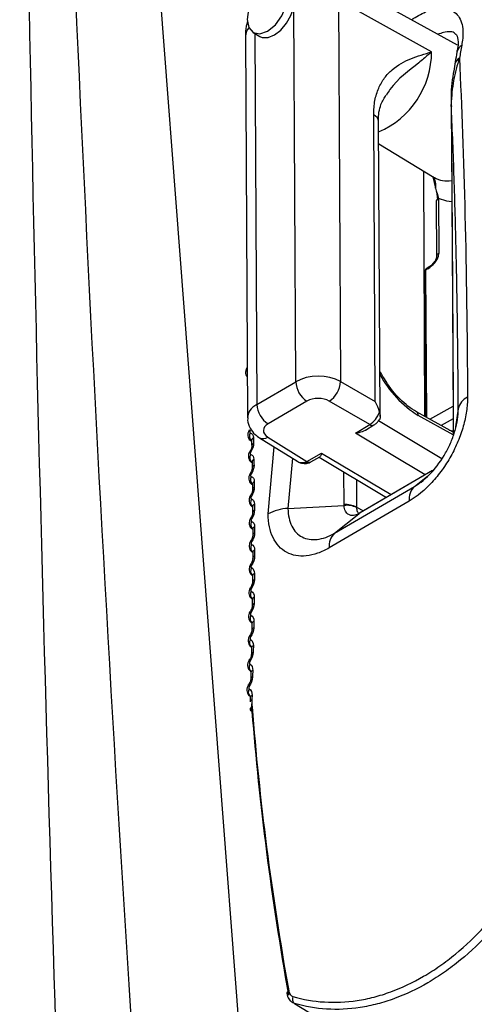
# Model space of a CAD drawing. Header units: millimetres. Extents: x -117 to 444, y -157 to 472.
# Tile 9 of 160: x 300.38 to 307.49, y -73.4 to -58.01. Entities that reach past the tile are written whole.
import ezdxf

# ---------------------------------------------------------------- set-up
doc = ezdxf.new("R2010")
doc.units = ezdxf.units.MM

msp = doc.modelspace()

# ---------------------------------------------------------------- linework, layer by layer
at = {"color": 7, "linetype": 'Continuous', "lineweight": 25}
for p, q in [((301.864, -48.344), (303.974, -75.995)), ((307.226, -58.409), (305.165, -57.277)), ((305.363, -57.702), (305.395, -63.669)), ((306.821, -58.514), (305.363, -57.702)), ((304.694, -63.671), (304.663, -57.815)), ((303.908, -58.27), (303.94, -64.234)), ((304.027, -58.214), (304.133, -58.275)), ((304.055, -58.23), (304.086, -64.027)), ((307.127, -59.353), (307.127, -59.34)), ((305.938, -63.982), (305.914, -59.501)), ((306.015, -64.217), (305.991, -59.605)), ((305.993, -59.953), (306.863, -60.481)), ((306.717, -64.216), (306.697, -60.38)), ((306.832, -60.461), (306.835, -60.469)), ((306.84, -60.468), (306.879, -60.645)), ((306.917, -60.816), (306.902, -60.701)), ((306.89, -60.858), (306.895, -61.717)), ((306.927, -60.807), (306.932, -61.665)), ((306.712, -61.95), (306.724, -64.219)), ((306.76, -61.908), (306.726, -61.93)), ((306.726, -61.93), (306.739, -64.228)), ((306.769, -61.886), (306.735, -61.908)), ((303.935, -63.446), (303.932, -63.452)), ((304.086, -64.027), (304.694, -63.671)), ((305.395, -63.669), (305.938, -63.982)), ((304.869, -63.975), (304.261, -64.33)), ((305.853, -64.341), (305.219, -63.975)), ((307.159, -64.462), (306.584, -64.142)), ((306.791, -64.257), (307.156, -64.051)), ((307.238, -64.095), (307.195, -64.378)), ((305.99, -64.279), (306.98, -64.87)), ((307.158, -64.503), (306.612, -64.199)), ((307.157, -64.253), (306.972, -64.358)), ((305.631, -64.476), (305.853, -64.341)), ((306.72, -65.126), (305.631, -64.476)), ((305.788, -64.426), (305.919, -64.347)), ((307.094, -64.426), (307.159, -64.438)), ((303.999, -64.6), (304.004, -64.603)), ((304.128, -64.548), (304.714, -64.91)), ((304.258, -64.537), (304.87, -64.916)), ((304.263, -65.738), (304.357, -64.69)), ((304.87, -64.916), (305.1, -64.786)), ((305.1, -64.786), (306.19, -65.436)), ((304.007, -64.937), (304.011, -64.939)), ((304.932, -64.924), (305.069, -64.846)), ((305.061, -64.851), (306.115, -65.48)), ((305.45, -65.592), (305.447, -65.081)), ((306.833, -65.061), (305.691, -65.728)), ((306.836, -65.059), (305.701, -65.722)), ((305.643, -65.198), (305.645, -65.632)), ((306.552, -65.308), (306.754, -65.146)), ((305.299, -66.04), (306.552, -65.308)), ((306.471, -65.536), (305.218, -66.268)), ((304.573, -65.653), (305.45, -65.605)), ((305.645, -65.632), (305.754, -65.691)), ((305.299, -66.04), (305.681, -65.735)), ((305.681, -65.735), (305.692, -65.727)), ((305.691, -65.728), (305.701, -65.722)), ((304.675, -73.39), (304.649, -73.377))]:
    msp.add_line(p, q, dxfattribs=at)
at = {"color": 7, "linetype": 'Continuous', "lineweight": 25, "flags": 128}
for points in [[(304.254, -58.191), (304.376, -58.092), (304.479, -57.952), (304.547, -57.793), (304.57, -57.638), (304.545, -57.512), (304.476, -57.434), (304.372, -57.415), (304.25, -57.458), (304.129, -57.557), (304.026, -57.697), (303.958, -57.856), (303.934, -58.01), (303.959, -58.136), (304.029, -58.215), (304.132, -58.234), (304.254, -58.191)], [(304.133, -58.275), (304.171, -58.291), (304.261, -58.292), (304.36, -58.252), (304.46, -58.175), (304.549, -58.07), (304.619, -57.946), (304.663, -57.815)], [(307.133, -60.859), (307.06, -60.852), (306.927, -60.807)], [(303.935, -63.453), (303.934, -63.452), (303.932, -63.452)], [(304.644, -64.867), (304.573, -65.653), (304.573, -65.653), (304.573, -65.653)], [(304, -65.464), (303.993, -65.458), (303.988, -65.453), (303.987, -65.451), (303.987, -65.451)], [(304.002, -65.818), (303.995, -65.811), (303.991, -65.806), (303.99, -65.803), (303.99, -65.803)], [(304.003, -66.176), (303.996, -66.169), (303.992, -66.164), (303.991, -66.161), (303.991, -66.16)], [(304.002, -66.54), (303.995, -66.532), (303.991, -66.527), (303.99, -66.523), (303.99, -66.523)], [(303.999, -66.909), (303.992, -66.901), (303.988, -66.895), (303.987, -66.891), (303.987, -66.89)], [(303.994, -67.282), (303.987, -67.274), (303.983, -67.267), (303.982, -67.263), (303.983, -67.262)], [(303.987, -67.66), (303.98, -67.652), (303.976, -67.645), (303.976, -67.64), (303.976, -67.639)], [(304.029, -67.899), (304.017, -67.906), (304.007, -67.914), (304.002, -67.923), (304, -67.933), (304, -67.933)], [(303.978, -68.043), (303.971, -68.034), (303.968, -68.027), (303.967, -68.021), (303.968, -68.02)], [(303.968, -68.431), (303.961, -68.421), (303.957, -68.413), (303.957, -68.408), (303.958, -68.406)], [(304.011, -68.751), (303.999, -68.759), (303.99, -68.769), (303.984, -68.779), (303.982, -68.789), (303.983, -68.799), (303.989, -68.809), (303.998, -68.817), (304.01, -68.825)], [(304.584, -73.194), (304.572, -73.202), (304.562, -73.211), (304.557, -73.22), (304.554, -73.229), (304.555, -73.233)], [(304.555, -73.233), (304.556, -73.237), (304.557, -73.239)], [(304.675, -73.39), (304.887, -73.519), (306.275, -74.364), (307.838, -75.315)]]:
    msp.add_lwpolyline(points, dxfattribs=at)
at = {"color": 7, "linetype": 'Continuous', "lineweight": 25}
for centre, radius, start, end in [((304.111, -58.276), 0.203, 137.7658, 178.3818), ((307.356, -58.539), 0.14, 117.5295, 167.7112), ((305.447, -58.506), 1.374, 293.3357, 359.6611), ((307.319, -58.738), 0.14, 117.4299, 168.3781), ((305.866, -59.617), 0.125, 5.4693, 67.2273), ((306.694, -60.591), 0.193, 343.882, 39.8695), ((307.055, -60.146), 0.386, 240.2083, 281.2958), ((306.953, -60.864), 0.0633, 114.6809, 174.7051), ((306.762, -61.95), 0.05, 122.8189, 180.3058), ((306.736, -61.952), 0.0242, 113.1702, 176.2157), ((306.749, -61.926), 0.023, 128.9044, 189.2756), ((305.081, -63.651), 0.387, 183.0138, 236.8194), ((304.999, -63.646), 0.396, 303.7248, 356.6817), ((307.501, -62.765), 1.687, 208.0879, 238.2196), ((307.5, -64.157), 0.27, 115.9372, 166.6688), ((304.473, -64.006), 0.387, 183.0138, 236.8194), ((306.551, -64.193), 0.0612, 354.1792, 56.9746), ((304.017, -64.374), 0.0718, 227.0692, 240.2259), ((304.078, -64.52), 0.108, 152.3142, 225.7386), ((305.891, -64.292), 0.0622, 232.6563, 296.7551), ((304.058, -64.594), 0.0545, 117.5146, 178.3446), ((304.184, -64.435), 0.126, 243.8194, 305.8653), ((304.007, -64.739), 0.0388, 217.4189, 242.718), ((304.059, -64.683), 0.0539, 117.1473, 179.2007), ((304.084, -64.858), 0.107, 151.9254, 225.667), ((304.063, -64.933), 0.0528, 116.395, 177.8095), ((304.908, -64.868), 0.0608, 231.4963, 293.8489), ((304.064, -65.024), 0.0521, 116.0055, 178.6569), ((304.008, -65.09), 0.029, 208.9239, 244.335), ((304.089, -65.201), 0.105, 151.5438, 225.4227), ((304.067, -65.278), 0.0511, 115.2132, 177.2555), ((304.068, -65.37), 0.0505, 114.8001, 178.101), ((306.742, -65.504), 0.273, 134.0761, 186.8084), ((304.092, -65.55), 0.104, 151.1409, 225.3825), ((304.069, -65.628), 0.0495, 113.967, 176.6853), ((304.069, -65.722), 0.0488, 113.5294, 177.5292), ((304.598, -66.351), 0.699, 92.0715, 118.6572), ((305.477, -65.961), 0.37, 62.9394, 94.205), ((305.49, -65.964), 0.361, 64.414, 96.2141), ((304.092, -65.904), 0.103, 150.7299, 225.3455), ((304.069, -65.983), 0.0478, 112.6545, 176.0949), ((304.069, -66.079), 0.0471, 112.1778, 177.0736), ((305.489, -66.236), 0.273, 134.076, 186.8083), ((304.091, -66.263), 0.102, 150.3087, 225.326), ((304.069, -66.346), 0.0486, 113.055, 173.6993), ((304.066, -66.441), 0.0455, 110.7692, 176.4667), ((304.088, -66.627), 0.1, 149.8749, 225.3361), ((304.062, -66.808), 0.044, 109.2904, 175.8305), ((304.066, -66.712), 0.0471, 111.7435, 172.9176), ((304.083, -66.997), 0.0988, 149.4456, 225.1519), ((304.061, -67.083), 0.0457, 110.3745, 172.0891), ((304.056, -67.179), 0.0424, 107.7404, 175.1601), ((304.077, -67.371), 0.0974, 149.0125, 224.8709), ((304.049, -67.556), 0.041, 106.1185, 174.4497), ((304.053, -67.459), 0.0443, 108.9484, 171.2072), ((304.065, -67.749), 0.0934, 147.9214, 232.2834), ((304.044, -67.839), 0.0429, 107.4665, 170.2645), ((304.055, -68.133), 0.0919, 147.4374, 232.1655), ((304.03, -68.325), 0.0409, 105.3541, 170.1894), ((304.034, -68.225), 0.0416, 105.9302, 169.2531), ((304.045, -68.521), 0.093, 147.5962, 224.4531), ((304.021, -68.615), 0.0404, 104.3489, 168.119), ((304.019, -68.683), 0.0402, 104.0563, 168.0035), ((304.74, -73.316), 0.0985, 158.119, 228.987)]:
    msp.add_arc(centre, radius, start, end, dxfattribs=at)
for centre, major_axis, ratio, start_param, end_param in [((333.291, -80.082), (-18.749, 33.199), 0.563728, 0.591411, 0.598696), ((305.048, -63.879), (0.5, -0.001), 0.585841, 0.804228, 2.357571), ((305.046, -64.08), (0.25, -0.003), 0.590811, 0.808853, 2.362196), ((305.765, -64.087), (-0.179, 0.308), 0.56906, 4.209465, 4.722474), ((304.44, -64.234), (0.5, -0.001), 0.585841, 2.357571, 3.142548), ((305.854, -64.138), (0.123, 0.217), 0.56219, 3.928916, 4.986398), ((304.438, -64.436), (0.25, -0.003), 0.590811, 2.362196, 3.915539), ((304.784, -64.66), (-0.029, 0.275), 0.71804, 2.633405, 3.302117), ((304.87, -64.713), (0.13, 0.214), 0.582219, 3.805972, 3.946014), ((305.996, -65.486), (0.466, 0.317), 0.071964, 3.922586, 3.952932), ((330.382, -81.782), (-18.747, 33.2), 0.563688, 0.879299, 1.013575), ((330.31, -81.823), (-18.697, 33.114), 0.563661, 0.87932, 1.013596)]:
    msp.add_ellipse(centre, major_axis=major_axis, ratio=ratio, start_param=start_param, end_param=end_param, dxfattribs=at)
for points in [[(300.883, -48.049), (301.167, -56.949), (301.603, -65.854), (302.192, -74.765)], [(300.375, -48.632), (300.484, -57.528), (300.69, -66.479), (300.994, -75.486)], [(306.879, -60.645), (306.899, -60.701), (306.917, -60.755), (306.927, -60.807)], [(303.982, -64.47), (304.013, -64.476), (304.032, -64.504), (304.033, -64.545)], [(304.033, -64.545), (304.034, -64.575), (304.034, -64.605), (304.035, -64.635)], [(304.035, -64.635), (304.036, -64.676), (304.019, -64.728), (303.989, -64.773)], [(303.99, -64.808), (304.021, -64.815), (304.039, -64.844), (304.04, -64.886)], [(304.04, -64.886), (304.041, -64.916), (304.041, -64.946), (304.042, -64.977)], [(304.042, -64.977), (304.042, -65.019), (304.025, -65.071), (303.996, -65.116)], [(303.996, -65.151), (304.026, -65.159), (304.045, -65.189), (304.045, -65.231)], [(304.045, -65.231), (304.046, -65.262), (304.046, -65.293), (304.046, -65.324)], [(304.046, -65.324), (304.047, -65.367), (304.03, -65.419), (304, -65.464)], [(304, -65.5), (304.03, -65.508), (304.049, -65.539), (304.049, -65.583)], [(304.049, -65.677), (304.05, -65.72), (304.032, -65.773), (304.002, -65.818)], [(304.049, -65.583), (304.049, -65.614), (304.049, -65.645), (304.049, -65.677)], [(305.45, -65.605), (305.45, -65.601), (305.45, -65.597), (305.45, -65.592)], [(305.645, -65.632), (305.645, -65.634), (305.645, -65.636), (305.646, -65.638)], [(304.003, -65.854), (304.033, -65.863), (304.05, -65.895), (304.051, -65.939)], [(304.051, -65.939), (304.051, -65.971), (304.051, -66.003), (304.051, -66.035)], [(304.051, -66.035), (304.051, -66.079), (304.033, -66.132), (304.003, -66.176)], [(304.003, -66.213), (304.033, -66.223), (304.051, -66.257), (304.05, -66.301)], [(304.05, -66.301), (304.05, -66.333), (304.05, -66.366), (304.05, -66.398)], [(304.05, -66.398), (304.05, -66.443), (304.032, -66.496), (304.002, -66.54)], [(304.002, -66.577), (304.031, -66.589), (304.049, -66.623), (304.048, -66.668)], [(304.048, -66.766), (304.047, -66.811), (304.029, -66.865), (303.999, -66.909)], [(304.048, -66.668), (304.048, -66.701), (304.048, -66.733), (304.048, -66.766)], [(303.998, -66.946), (304.028, -66.959), (304.045, -66.994), (304.045, -67.04)], [(304.045, -67.04), (304.044, -67.073), (304.044, -67.106), (304.043, -67.139)], [(304.043, -67.139), (304.043, -67.185), (304.024, -67.239), (303.994, -67.282)], [(303.993, -67.321), (304.023, -67.334), (304.04, -67.37), (304.039, -67.417)], [(304.037, -67.517), (304.036, -67.563), (304.018, -67.617), (303.987, -67.66)], [(304.039, -67.417), (304.038, -67.45), (304.038, -67.483), (304.037, -67.517)], [(303.986, -67.7), (304.016, -67.714), (304.033, -67.751), (304.032, -67.798)], [(304.032, -67.798), (304.031, -67.832), (304.03, -67.865), (304.029, -67.899)], [(304.029, -67.899), (304.028, -67.946), (304.009, -68), (303.978, -68.043)], [(303.977, -68.083), (304.007, -68.099), (304.023, -68.137), (304.022, -68.185)], [(304.019, -68.286), (304.018, -68.334), (303.999, -68.388), (303.968, -68.431)], [(304.022, -68.185), (304.021, -68.218), (304.02, -68.252), (304.019, -68.286)], [(303.967, -68.472), (303.996, -68.488), (304.013, -68.527), (304.011, -68.575)], [(304.011, -68.575), (304.01, -68.598), (304.01, -68.621), (304.009, -68.644)], [(304.01, -68.825), (304.007, -68.787), (304.007, -68.748), (304.009, -68.708)], [(304.009, -68.644), (304.008, -68.68), (304.009, -68.716), (304.011, -68.751)], [(304.584, -73.194), (304.592, -73.237), (304.616, -73.27), (304.648, -73.279)]]:
    msp.add_open_spline(points, degree=3, dxfattribs=at)
for points, knots in [([(305.048, -80.45), (305.087, -80.429), (305.252, -80.336), (305.792, -80.037), (309.219, -78.134), (315.559, -74.568), (323.016, -70.303), (327.705, -67.599), (332.809, -64.65), (341.118, -59.812), (349.881, -54.655), (354.728, -51.788), (355.58, -51.284), (355.849, -51.123), (355.923, -51.078)], [0.098562, 0.098562, 0.098562, 0.098562, 0.1010315, 0.108844, 0.1322815, 0.311969, 0.468219, 0.5005877, 0.530719, 0.702594, 0.8666565, 0.890094, 0.8979065, 0.900907, 0.900907, 0.900907, 0.900907]), ([(306.505, -58.013), (306.58, -57.968), (306.726, -57.88), (306.95, -57.825), (307.159, -57.848), (307.296, -58.013), (307.321, -58.228), (307.297, -58.377), (307.291, -58.414)], [0, 0, 0, 0, 0.143225, 0.277486, 0.492123, 0.710035, 0.927697, 1, 1, 1, 1]), ([(303.937, -58.049), (303.931, -58.071), (303.911, -58.148), (303.909, -58.22), (303.908, -58.271)], [0, 0, 0, 0, 0.288064, 1, 1, 1, 1]), ([(307.195, -58.24), (307.192, -58.237), (307.158, -58.193), (307.057, -58.196), (306.948, -58.231), (306.918, -58.24)], [0, 0, 0, 0, 0.044685, 0.739877, 1, 1, 1, 1]), ([(307.196, -58.239), (307.199, -58.24), (307.211, -58.242), (307.224, -58.273), (307.247, -58.394), (307.218, -58.497), (307.213, -58.514)], [0, 0, 0, 0, 0.153215, 0.549464, 0.926989, 1, 1, 1, 1]), ([(305.914, -59.501), (305.914, -59.422), (305.921, -59.347), (305.947, -59.208), (305.967, -59.143), (306.018, -59.024), (306.049, -58.971), (306.12, -58.875), (306.16, -58.833), (306.29, -58.721), (306.389, -58.667), (306.599, -58.58), (306.711, -58.548), (306.821, -58.514)], [0, 0, 0, 0, 0.125, 0.125, 0.25, 0.25, 0.375, 0.375, 0.5, 0.5, 0.75, 0.75, 1, 1, 1, 1]), ([(306.821, -58.514), (306.821, -58.515), (306.814, -58.521), (306.796, -58.537), (306.732, -58.593), (306.531, -58.771), (306.26, -58.95), (306.132, -59.162), (306.114, -59.191)], [0, 0, 0, 0, 0.003152, 0.031418, 0.086242, 0.295348, 0.902697, 1, 1, 1, 1]), ([(307.255, -58.614), (307.218, -58.725), (307.187, -58.841), (307.144, -59.084), (307.129, -59.209), (307.127, -59.34)], [0, 0, 0, 0, 0.5, 0.5, 1, 1, 1, 1]), ([(307.219, -58.509), (307.216, -58.526), (307.204, -58.592), (307.192, -58.659), (307.183, -58.709)], [0, 0, 0, 0, 0.250002, 1, 1, 1, 1]), ([(307.255, -58.614), (307.292, -59.368), (307.321, -60.188), (307.364, -61.963), (307.377, -62.909), (307.382, -63.915)], [0, 0, 0, 0, 0.5, 0.5, 1, 1, 1, 1]), ([(307.184, -58.71), (307.176, -58.759), (307.145, -58.938), (307.116, -59.15), (307.128, -59.337), (307.13, -59.37)], [0, 0, 0, 0, 0.2327114, 0.8626411, 1, 1, 1, 1]), ([(305.991, -59.605), (305.991, -59.604), (305.983, -59.497), (306.017, -59.335), (306.081, -59.236), (306.111, -59.189)], [0, 0, 0, 0, 0.003549, 0.538961, 1, 1, 1, 1]), ([(307.126, -59.353), (307.129, -59.712), (307.142, -61.43), (307.151, -63.146), (307.159, -64.504)], [0, 0, 0, 0, 0.2086976, 1, 1, 1, 1]), ([(307.238, -64.095), (307.237, -63.874), (307.235, -63.653), (307.231, -63.22), (307.229, -63.007), (307.22, -62.375), (307.212, -61.966), (307.194, -61.171), (307.183, -60.786), (307.158, -60.043), (307.143, -59.685), (307.127, -59.34)], [0, 0, 0, 0, 0.125, 0.125, 0.25, 0.25, 0.5, 0.5, 0.75, 0.75, 1, 1, 1, 1]), ([(307.127, -59.34), (307.131, -59.852), (307.139, -60.876), (307.15, -62.595), (307.157, -63.801), (307.161, -64.496)], [0, 0, 0, 0, 0.29789, 0.59578, 1, 1, 1, 1]), ([(306.761, -61.907), (306.805, -61.879), (306.84, -61.847), (306.901, -61.775), (306.932, -61.733), (306.932, -61.665)], [0, 0, 0, 0, 0.5, 0.5, 1, 1, 1, 1]), ([(306.932, -61.665), (306.921, -61.673), (306.9, -61.688), (306.897, -61.707), (306.895, -61.717)], [0, 0, 0, 0, 0.501818, 1, 1, 1, 1]), ([(306.895, -61.717), (306.895, -61.726), (306.894, -61.743), (306.882, -61.776), (306.854, -61.811), (306.815, -61.853), (306.786, -61.874), (306.769, -61.886)], [0, 0, 0, 0, 0.149498, 0.268214, 0.478701, 0.711953, 1, 1, 1, 1]), ([(306.794, -61.888), (306.786, -61.883), (306.776, -61.882), (306.763, -61.889), (306.761, -61.898), (306.761, -61.907)], [0, 0, 0, 0, 0.5, 0.5, 1, 1, 1, 1]), ([(303.933, -63.452), (303.932, -63.453), (303.92, -63.468), (303.91, -63.5), (303.909, -63.544), (303.918, -63.578), (303.931, -63.593), (303.936, -63.598)], [0, 0, 0, 0, 0.023241, 0.36276, 0.613897, 0.860574, 1, 1, 1, 1]), ([(306.584, -64.142), (306.54, -64.114), (306.413, -64.035), (306.2, -63.826), (306.074, -63.615), (306.011, -63.509)], [0, 0, 0, 0, 0.2115571, 0.6041836, 1, 1, 1, 1]), ([(307.382, -63.915), (307.383, -63.986), (307.377, -64.059), (307.355, -64.209), (307.338, -64.288), (307.293, -64.446), (307.265, -64.525), (307.2, -64.681), (307.162, -64.76), (307.079, -64.91), (307.033, -64.982), (306.933, -65.12), (306.88, -65.185), (306.715, -65.364), (306.594, -65.464), (306.471, -65.536)], [0, 0, 0, 0, 0.125, 0.125, 0.25, 0.25, 0.375, 0.375, 0.5, 0.5, 0.625, 0.625, 0.75, 0.75, 1, 1, 1, 1]), ([(306.005, -64.146), (306.008, -64.163), (306.015, -64.196), (306.016, -64.236), (306.01, -64.261), (306.002, -64.268), (306, -64.269)], [0, 0, 0, 0, 0.311097, 0.622086, 0.936534, 1, 1, 1, 1]), ([(306.552, -65.308), (306.644, -65.254), (306.735, -65.18), (306.9, -65.002), (306.976, -64.897), (307.071, -64.729), (307.099, -64.67), (307.149, -64.553), (307.17, -64.494), (307.221, -64.316), (307.238, -64.201), (307.238, -64.095)], [0, 0, 0, 0, 0.25, 0.25, 0.5, 0.5, 0.625, 0.625, 0.75, 0.75, 1, 1, 1, 1]), ([(303.945, -64.232), (303.943, -64.246), (303.937, -64.303), (303.977, -64.399), (304.045, -64.491), (304.104, -64.531), (304.128, -64.548)], [0, 0, 0, 0, 0.105905, 0.445427, 0.769739, 1, 1, 1, 1]), ([(305.919, -64.347), (305.934, -64.337), (305.965, -64.316), (305.987, -64.285), (305.999, -64.268)], [0, 0, 0, 0, 0.484853, 1, 1, 1, 1]), ([(303.969, -64.426), (303.968, -64.427), (303.956, -64.442), (303.946, -64.474), (303.943, -64.518), (303.956, -64.557), (303.976, -64.585), (303.994, -64.595), (304, -64.598)], [0, 0, 0, 0, 0.018987, 0.283657, 0.491687, 0.690314, 0.890148, 1, 1, 1, 1]), ([(303.981, -64.436), (303.981, -64.437), (303.98, -64.438), (303.98, -64.439), (303.978, -64.442), (303.977, -64.445), (303.976, -64.448), (303.975, -64.45), (303.974, -64.453), (303.974, -64.456), (303.974, -64.458), (303.974, -64.461), (303.975, -64.463), (303.975, -64.465), (303.976, -64.467), (303.978, -64.468), (303.979, -64.469), (303.981, -64.47), (303.982, -64.47)], [0, 0, 0, 0, 0.0000070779, 0.0000070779, 0.0000070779, 0.0000265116, 0.0000265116, 0.0000265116, 0.0000459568, 0.0000459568, 0.0000459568, 0.0000653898, 0.0000653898, 0.0000653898, 0.0000847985, 0.0000847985, 0.0000847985, 0.0001041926, 0.0001041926, 0.0001041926, 0.0001041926]), ([(305.787, -64.425), (305.784, -64.427), (305.754, -64.451), (305.699, -64.465), (305.648, -64.474), (305.631, -64.476), (305.631, -64.476)], [0, 0, 0, 0, 0.063492, 0.691108, 0.986548, 1, 1, 1, 1]), ([(304.003, -64.589), (304.003, -64.589), (304.003, -64.588), (304.003, -64.591), (304.003, -64.593)], [0, 0, 0, 0, 0.464293, 1, 1, 1, 1]), ([(304.003, -64.592), (304.004, -64.613), (304.005, -64.642), (304.005, -64.672), (304.006, -64.681)], [0, 0, 0, 0, 0.700031, 1, 1, 1, 1]), ([(303.977, -64.762), (303.976, -64.763), (303.964, -64.778), (303.954, -64.81), (303.951, -64.854), (303.964, -64.893), (303.984, -64.922), (304.002, -64.932), (304.008, -64.935)], [0, 0, 0, 0, 0.0190652, 0.280429, 0.4902707, 0.6886631, 0.8883516, 1, 1, 1, 1]), ([(304.005, -64.682), (304.005, -64.683), (304.006, -64.687), (304.004, -64.703), (303.996, -64.726), (303.986, -64.747), (303.978, -64.759), (303.976, -64.762)], [0, 0, 0, 0, 0.108763, 0.34573, 0.61114, 0.892869, 1, 1, 1, 1]), ([(303.989, -64.773), (303.989, -64.774), (303.988, -64.775), (303.988, -64.776), (303.986, -64.779), (303.985, -64.782), (303.984, -64.785), (303.983, -64.788), (303.982, -64.79), (303.982, -64.793), (303.982, -64.796), (303.982, -64.798), (303.983, -64.8), (303.983, -64.802), (303.984, -64.804), (303.986, -64.805), (303.987, -64.807), (303.988, -64.808), (303.99, -64.808)], [0, 0, 0, 0, 0.0000069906, 0.0000069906, 0.0000069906, 0.0000262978, 0.0000262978, 0.0000262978, 0.0000456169, 0.0000456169, 0.0000456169, 0.0000649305, 0.0000649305, 0.0000649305, 0.0000842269, 0.0000842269, 0.0000842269, 0.0001035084, 0.0001035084, 0.0001035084, 0.0001035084]), ([(305.1, -64.786), (305.1, -64.786), (305.097, -64.796), (305.087, -64.822), (305.078, -64.846), (305.069, -64.846), (305.069, -64.846)], [0, 0, 0, 0, 0.01371, 0.314834, 0.954523, 1, 1, 1, 1]), ([(304.011, -64.927), (304.01, -64.926), (304.01, -64.925), (304.01, -64.929), (304.01, -64.932)], [0, 0, 0, 0, 0.420954, 1, 1, 1, 1]), ([(304.011, -64.931), (304.011, -64.952), (304.012, -64.982), (304.012, -65.013), (304.012, -65.022)], [0, 0, 0, 0, 0.700029, 1, 1, 1, 1]), ([(304.708, -64.903), (304.715, -64.908), (304.742, -64.932), (304.802, -64.949), (304.865, -64.95), (304.897, -64.939), (304.907, -64.936)], [0, 0, 0, 0, 0.111796, 0.512322, 0.859696, 1, 1, 1, 1]), ([(304.845, -64.928), (304.846, -64.929), (304.852, -64.933), (304.867, -64.94), (304.885, -64.944), (304.895, -64.939), (304.897, -64.938)], [0, 0, 0, 0, 0.07289, 0.335711, 0.837607, 1, 1, 1, 1]), ([(304.892, -64.941), (304.896, -64.94), (304.91, -64.935), (304.923, -64.929), (304.932, -64.924)], [0, 0, 0, 0, 0.2577635, 1, 1, 1, 1]), ([(304.012, -65.023), (304.012, -65.024), (304.012, -65.028), (304.01, -65.045), (304.002, -65.068), (303.992, -65.09), (303.984, -65.101), (303.982, -65.103)], [0, 0, 0, 0, 0.110966, 0.350889, 0.620733, 0.905322, 1, 1, 1, 1]), ([(303.983, -65.104), (303.982, -65.105), (303.971, -65.119), (303.96, -65.152), (303.957, -65.196), (303.97, -65.235), (303.989, -65.264), (304.008, -65.274), (304.014, -65.277)], [0, 0, 0, 0, 0.019142, 0.277102, 0.488728, 0.686856, 0.886296, 1, 1, 1, 1]), ([(303.996, -65.116), (303.995, -65.117), (303.994, -65.118), (303.994, -65.119), (303.992, -65.122), (303.991, -65.125), (303.99, -65.127), (303.989, -65.13), (303.989, -65.133), (303.988, -65.136), (303.988, -65.138), (303.988, -65.141), (303.989, -65.143), (303.989, -65.145), (303.99, -65.147), (303.992, -65.148), (303.993, -65.15), (303.994, -65.151), (303.996, -65.151)], [0, 0, 0, 0, 0.0000069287, 0.0000069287, 0.0000069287, 0.0000261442, 0.0000261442, 0.0000261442, 0.0000453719, 0.0000453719, 0.0000453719, 0.0000645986, 0.0000645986, 0.0000645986, 0.0000838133, 0.0000838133, 0.0000838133, 0.0001030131, 0.0001030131, 0.0001030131, 0.0001030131]), ([(304.017, -65.368), (304.017, -65.37), (304.017, -65.374), (304.015, -65.392), (304.006, -65.416), (303.996, -65.438), (303.989, -65.448), (303.987, -65.45)], [0, 0, 0, 0, 0.113212, 0.356164, 0.630244, 0.917444, 1, 1, 1, 1]), ([(304.016, -65.27), (304.016, -65.27), (304.016, -65.269), (304.016, -65.273), (304.016, -65.276)], [0, 0, 0, 0, 0.4361671, 1, 1, 1, 1]), ([(304.016, -65.275), (304.016, -65.297), (304.017, -65.327), (304.017, -65.358), (304.017, -65.368)], [0, 0, 0, 0, 0.70003, 1, 1, 1, 1]), ([(303.988, -65.451), (303.987, -65.452), (303.975, -65.466), (303.965, -65.498), (303.962, -65.543), (303.974, -65.582), (303.994, -65.611), (304.012, -65.621), (304.019, -65.625)], [0, 0, 0, 0, 0.019217, 0.273687, 0.487047, 0.684954, 0.884051, 1, 1, 1, 1]), ([(304, -65.464), (303.999, -65.465), (303.999, -65.466), (303.998, -65.467), (303.997, -65.47), (303.995, -65.473), (303.994, -65.476), (303.993, -65.478), (303.993, -65.481), (303.993, -65.484), (303.992, -65.487), (303.993, -65.489), (303.993, -65.491), (303.994, -65.493), (303.995, -65.495), (303.996, -65.497), (303.997, -65.498), (303.999, -65.499), (304, -65.5)], [0, 0, 0, 0, 0.000006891, 0.000006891, 0.000006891, 0.0000260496, 0.0000260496, 0.0000260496, 0.0000452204, 0.0000452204, 0.0000452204, 0.0000643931, 0.0000643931, 0.0000643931, 0.0000835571, 0.0000835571, 0.0000835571, 0.0001027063, 0.0001027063, 0.0001027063, 0.0001027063]), ([(304.019, -65.619), (304.019, -65.618), (304.019, -65.618), (304.019, -65.623), (304.019, -65.626)], [0, 0, 0, 0, 0.487647, 1, 1, 1, 1]), ([(304.02, -65.625), (304.02, -65.647), (304.02, -65.678), (304.02, -65.71), (304.02, -65.719)], [0, 0, 0, 0, 0.7000297, 1, 1, 1, 1]), ([(304.573, -65.653), (304.574, -65.758), (304.595, -65.853), (304.652, -65.966), (304.675, -66), (304.73, -66.057), (304.761, -66.08), (304.829, -66.115), (304.866, -66.127), (304.945, -66.14), (304.986, -66.141), (305.073, -66.131), (305.118, -66.12), (305.208, -66.088), (305.254, -66.067), (305.299, -66.04)], [0, 0, 0, 0, 0.25, 0.25, 0.375, 0.375, 0.5, 0.5, 0.625, 0.625, 0.75, 0.75, 0.875, 0.875, 1, 1, 1, 1]), ([(305.681, -65.735), (305.624, -65.767), (305.567, -65.773), (305.504, -65.737), (305.486, -65.718), (305.461, -65.669), (305.453, -65.639), (305.45, -65.605)], [0, 0, 0, 0, 0.5, 0.5, 0.75, 0.75, 1, 1, 1, 1]), ([(305.646, -65.638), (305.647, -65.649), (305.65, -65.681), (305.662, -65.716), (305.68, -65.728), (305.684, -65.731)], [0, 0, 0, 0, 0.267944, 0.829336, 1, 1, 1, 1]), ([(303.99, -65.803), (303.99, -65.804), (303.978, -65.818), (303.967, -65.85), (303.964, -65.895), (303.976, -65.934), (303.996, -65.964), (304.014, -65.974), (304.021, -65.978)], [0, 0, 0, 0, 0.01929, 0.270193, 0.485215, 0.682946, 0.881609, 1, 1, 1, 1]), ([(304.02, -65.72), (304.02, -65.721), (304.02, -65.726), (304.017, -65.745), (304.009, -65.769), (303.999, -65.791), (303.991, -65.801), (303.99, -65.803)], [0, 0, 0, 0, 0.1154948, 0.3615338, 0.6396326, 0.9291812, 1, 1, 1, 1]), ([(304.002, -65.818), (304.002, -65.819), (304.001, -65.82), (304.001, -65.821), (303.999, -65.823), (303.998, -65.826), (303.997, -65.829), (303.996, -65.832), (303.995, -65.835), (303.995, -65.838), (303.995, -65.84), (303.995, -65.843), (303.995, -65.845), (303.996, -65.847), (303.997, -65.849), (303.998, -65.851), (303.999, -65.852), (304.001, -65.853), (304.003, -65.854)], [0, 0, 0, 0, 0.0000068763, 0.0000068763, 0.0000068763, 0.0000260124, 0.0000260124, 0.0000260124, 0.0000451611, 0.0000451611, 0.0000451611, 0.0000643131, 0.0000643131, 0.0000643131, 0.000083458, 0.000083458, 0.000083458, 0.0001025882, 0.0001025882, 0.0001025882, 0.0001025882]), ([(305.218, -66.268), (305.157, -66.304), (305.096, -66.332), (304.976, -66.374), (304.917, -66.388), (304.802, -66.4), (304.748, -66.398), (304.644, -66.379), (304.595, -66.362), (304.506, -66.313), (304.466, -66.282), (304.395, -66.204), (304.364, -66.158), (304.291, -66.005), (304.264, -65.879), (304.263, -65.738)], [0, 0, 0, 0, 0.125, 0.125, 0.25, 0.25, 0.375, 0.375, 0.5, 0.5, 0.625, 0.625, 0.75, 0.75, 1, 1, 1, 1]), ([(305.692, -65.727), (305.691, -65.728), (305.69, -65.728), (305.679, -65.734), (305.663, -65.739), (305.667, -65.739), (305.668, -65.739)], [0, 0, 0, 0, 0.018176, 0.050432, 0.78356, 1, 1, 1, 1]), ([(305.701, -65.722), (305.7, -65.722), (305.697, -65.724), (305.694, -65.726), (305.692, -65.727)], [0, 0, 0, 0, 0.25017, 1, 1, 1, 1]), ([(304.021, -65.972), (304.021, -65.972), (304.021, -65.971), (304.021, -65.978), (304.021, -65.981)], [0, 0, 0, 0, 0.494642, 1, 1, 1, 1]), ([(304.021, -65.98), (304.021, -66.002), (304.021, -66.034), (304.021, -66.066), (304.021, -66.076)], [0, 0, 0, 0, 0.700043, 1, 1, 1, 1]), ([(303.991, -66.16), (303.991, -66.161), (303.979, -66.175), (303.968, -66.207), (303.964, -66.252), (303.976, -66.292), (303.998, -66.324), (304.019, -66.335), (304.028, -66.341)], [0, 0, 0, 0, 0.01865, 0.256849, 0.465492, 0.655844, 0.846722, 1, 1, 1, 1]), ([(304.021, -66.076), (304.021, -66.078), (304.021, -66.084), (304.018, -66.102), (304.009, -66.128), (303.999, -66.149), (303.992, -66.158), (303.991, -66.16)], [0, 0, 0, 0, 0.1183752, 0.3673871, 0.6490836, 0.9405196, 1, 1, 1, 1]), ([(304.003, -66.176), (304.002, -66.177), (304.002, -66.178), (304.001, -66.179), (304, -66.182), (303.998, -66.185), (303.997, -66.188), (303.996, -66.191), (303.996, -66.194), (303.996, -66.196), (303.995, -66.199), (303.995, -66.202), (303.996, -66.204), (303.996, -66.206), (303.997, -66.208), (303.999, -66.21), (304, -66.211), (304.001, -66.212), (304.003, -66.213)], [0, 0, 0, 0, 0.0000068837, 0.0000068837, 0.0000068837, 0.0000260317, 0.0000260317, 0.0000260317, 0.000045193, 0.000045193, 0.000045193, 0.0000643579, 0.0000643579, 0.0000643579, 0.0000835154, 0.0000835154, 0.0000835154, 0.0001026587, 0.0001026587, 0.0001026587, 0.0001026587]), ([(304.02, -66.438), (304.021, -66.44), (304.021, -66.446), (304.017, -66.465), (304.008, -66.491), (303.998, -66.512), (303.991, -66.521), (303.99, -66.522)], [0, 0, 0, 0, 0.12071, 0.372887, 0.657752, 0.951256, 1, 1, 1, 1]), ([(304.02, -66.331), (304.02, -66.331), (304.021, -66.331), (304.021, -66.338), (304.021, -66.341)], [0, 0, 0, 0, 0.51677, 1, 1, 1, 1]), ([(304.021, -66.34), (304.021, -66.363), (304.021, -66.395), (304.021, -66.427), (304.021, -66.437)], [0, 0, 0, 0, 0.70003, 1, 1, 1, 1]), ([(303.99, -66.523), (303.99, -66.524), (303.978, -66.537), (303.967, -66.57), (303.963, -66.614), (303.974, -66.655), (303.994, -66.684), (304.012, -66.695), (304.019, -66.699)], [0, 0, 0, 0, 0.019673, 0.266336, 0.48713, 0.687151, 0.887206, 1, 1, 1, 1]), ([(304.002, -66.54), (304.001, -66.541), (304.001, -66.542), (304, -66.543), (303.998, -66.546), (303.997, -66.549), (303.996, -66.551), (303.995, -66.554), (303.995, -66.557), (303.994, -66.56), (303.994, -66.563), (303.994, -66.565), (303.995, -66.568), (303.995, -66.57), (303.996, -66.572), (303.997, -66.574), (303.998, -66.575), (304, -66.576), (304.002, -66.577)], [0, 0, 0, 0, 0.0000069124, 0.0000069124, 0.0000069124, 0.0000261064, 0.0000261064, 0.0000261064, 0.0000453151, 0.0000453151, 0.0000453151, 0.0000645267, 0.0000645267, 0.0000645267, 0.0000837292, 0.0000837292, 0.0000837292, 0.0001029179, 0.0001029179, 0.0001029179, 0.0001029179]), ([(304.018, -66.694), (304.018, -66.695), (304.019, -66.695), (304.019, -66.703), (304.019, -66.706)], [0, 0, 0, 0, 0.543822, 1, 1, 1, 1]), ([(304.019, -66.706), (304.019, -66.729), (304.019, -66.761), (304.018, -66.794), (304.018, -66.804)], [0, 0, 0, 0, 0.7000296, 1, 1, 1, 1]), ([(303.988, -66.89), (303.987, -66.891), (303.975, -66.905), (303.964, -66.937), (303.959, -66.982), (303.971, -67.022), (303.99, -67.052), (304.008, -67.063), (304.015, -67.067)], [0, 0, 0, 0, 0.019837, 0.263972, 0.487235, 0.688265, 0.888681, 1, 1, 1, 1]), ([(304.018, -66.804), (304.018, -66.807), (304.018, -66.813), (304.015, -66.833), (304.005, -66.859), (303.995, -66.88), (303.988, -66.889), (303.987, -66.89)], [0, 0, 0, 0, 0.12306, 0.378437, 0.665507, 0.961342, 1, 1, 1, 1]), ([(303.999, -66.909), (303.998, -66.91), (303.997, -66.911), (303.997, -66.912), (303.995, -66.914), (303.994, -66.917), (303.993, -66.92), (303.992, -66.923), (303.991, -66.926), (303.991, -66.929), (303.991, -66.932), (303.991, -66.934), (303.991, -66.937), (303.992, -66.939), (303.993, -66.941), (303.994, -66.943), (303.995, -66.944), (303.997, -66.946), (303.998, -66.946)], [0, 0, 0, 0, 0.0000069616, 0.0000069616, 0.0000069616, 0.0000262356, 0.0000262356, 0.0000262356, 0.0000455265, 0.0000455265, 0.0000455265, 0.0000648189, 0.0000648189, 0.0000648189, 0.0000840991, 0.0000840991, 0.0000840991, 0.0001033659, 0.0001033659, 0.0001033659, 0.0001033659]), ([(304.014, -67.063), (304.014, -67.063), (304.015, -67.064), (304.015, -67.073), (304.015, -67.077)], [0, 0, 0, 0, 0.571761, 1, 1, 1, 1]), ([(304.015, -67.076), (304.015, -67.099), (304.015, -67.132), (304.014, -67.165), (304.014, -67.175)], [0, 0, 0, 0, 0.700029, 1, 1, 1, 1]), ([(304.014, -67.176), (304.014, -67.178), (304.014, -67.185), (304.01, -67.206), (304, -67.233), (303.99, -67.253), (303.983, -67.261), (303.982, -67.262)], [0, 0, 0, 0, 0.1254225, 0.3840288, 0.6731877, 0.9709188, 1, 1, 1, 1]), ([(303.983, -67.262), (303.982, -67.263), (303.971, -67.276), (303.959, -67.309), (303.954, -67.354), (303.965, -67.395), (303.987, -67.427), (304.008, -67.44), (304.018, -67.445)], [0, 0, 0, 0, 0.019004, 0.24854, 0.462923, 0.654991, 0.845732, 1, 1, 1, 1]), ([(303.994, -67.282), (303.993, -67.283), (303.993, -67.284), (303.992, -67.285), (303.99, -67.288), (303.989, -67.291), (303.988, -67.294), (303.987, -67.297), (303.986, -67.3), (303.986, -67.303), (303.986, -67.305), (303.986, -67.308), (303.986, -67.311), (303.987, -67.313), (303.988, -67.315), (303.989, -67.317), (303.99, -67.319), (303.991, -67.32), (303.993, -67.321)], [0, 0, 0, 0, 0.0000070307, 0.0000070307, 0.0000070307, 0.0000264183, 0.0000264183, 0.0000264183, 0.0000458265, 0.0000458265, 0.0000458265, 0.0000652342, 0.0000652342, 0.0000652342, 0.000084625, 0.000084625, 0.000084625, 0.000104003, 0.000104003, 0.000104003, 0.000104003]), ([(304.007, -67.552), (304.007, -67.555), (304.008, -67.562), (304.003, -67.584), (303.993, -67.61), (303.983, -67.63), (303.976, -67.638), (303.976, -67.639)], [0, 0, 0, 0, 0.127793, 0.389644, 0.680765, 0.979943, 1, 1, 1, 1]), ([(304.008, -67.437), (304.008, -67.437), (304.007, -67.435), (304.01, -67.439), (304.009, -67.448), (304.009, -67.452)], [0, 0, 0, 0, 0.075966, 0.616925, 1, 1, 1, 1]), ([(304.01, -67.452), (304.009, -67.475), (304.009, -67.508), (304.008, -67.542), (304.008, -67.552)], [0, 0, 0, 0, 0.700029, 1, 1, 1, 1]), ([(303.976, -67.639), (303.976, -67.64), (303.964, -67.653), (303.952, -67.685), (303.947, -67.73), (303.958, -67.772), (303.979, -67.805), (304, -67.817), (304.01, -67.823)], [0, 0, 0, 0, 0.019167, 0.246383, 0.463026, 0.656367, 0.847514, 1, 1, 1, 1]), ([(303.987, -67.66), (303.986, -67.661), (303.986, -67.662), (303.985, -67.663), (303.983, -67.666), (303.982, -67.669), (303.981, -67.672), (303.98, -67.675), (303.979, -67.678), (303.979, -67.681), (303.979, -67.684), (303.979, -67.687), (303.979, -67.689), (303.98, -67.692), (303.981, -67.694), (303.982, -67.696), (303.983, -67.697), (303.984, -67.699), (303.986, -67.7)], [0, 0, 0, 0, 0.0000071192, 0.0000071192, 0.0000071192, 0.0000266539, 0.0000266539, 0.0000266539, 0.0000462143, 0.0000462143, 0.0000462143, 0.000065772, 0.000065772, 0.000065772, 0.0000853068, 0.0000853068, 0.0000853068, 0.0001048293, 0.0001048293, 0.0001048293, 0.0001048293]), ([(304.001, -67.816), (304.001, -67.815), (303.999, -67.814), (304.002, -67.819), (304.002, -67.829), (304.002, -67.832)], [0, 0, 0, 0, 0.156664, 0.658383, 1, 1, 1, 1]), ([(304.002, -67.832), (304.002, -67.855), (304.001, -67.889), (304, -67.922), (304, -67.932)], [0, 0, 0, 0, 0.7000287, 1, 1, 1, 1]), ([(303.999, -67.933), (303.999, -67.936), (304, -67.944), (303.995, -67.966), (303.985, -67.993), (303.974, -68.012), (303.968, -68.02), (303.968, -68.02)], [0, 0, 0, 0, 0.130165, 0.395266, 0.688209, 0.988376, 1, 1, 1, 1]), ([(303.968, -68.02), (303.967, -68.021), (303.956, -68.034), (303.944, -68.067), (303.938, -68.112), (303.949, -68.154), (303.97, -68.187), (303.991, -68.199), (304, -68.205)], [0, 0, 0, 0, 0.019308, 0.243966, 0.462503, 0.657043, 0.848397, 1, 1, 1, 1]), ([(303.978, -68.043), (303.978, -68.044), (303.977, -68.045), (303.976, -68.046), (303.975, -68.049), (303.973, -68.052), (303.972, -68.055), (303.971, -68.058), (303.971, -68.061), (303.97, -68.064), (303.97, -68.067), (303.97, -68.07), (303.97, -68.072), (303.971, -68.075), (303.972, -68.077), (303.973, -68.079), (303.974, -68.081), (303.976, -68.082), (303.977, -68.083)], [0, 0, 0, 0, 0.0000072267, 0.0000072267, 0.0000072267, 0.0000269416, 0.0000269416, 0.0000269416, 0.0000466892, 0.0000466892, 0.0000466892, 0.000066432, 0.000066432, 0.000066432, 0.0000861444, 0.0000861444, 0.0000861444, 0.0001058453, 0.0001058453, 0.0001058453, 0.0001058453]), ([(303.99, -68.318), (303.99, -68.321), (303.99, -68.33), (303.985, -68.352), (303.974, -68.379), (303.964, -68.399), (303.958, -68.406), (303.958, -68.406)], [0, 0, 0, 0, 0.132534, 0.400875, 0.695487, 0.99618, 1, 1, 1, 1]), ([(303.993, -68.217), (303.992, -68.24), (303.991, -68.274), (303.99, -68.308), (303.99, -68.318)], [0, 0, 0, 0, 0.700028, 1, 1, 1, 1]), ([(303.991, -68.199), (303.991, -68.198), (303.99, -68.197), (303.993, -68.203), (303.993, -68.213), (303.992, -68.217)], [0, 0, 0, 0, 0.213199, 0.68478, 1, 1, 1, 1]), ([(303.958, -68.406), (303.957, -68.407), (303.945, -68.42), (303.933, -68.452), (303.927, -68.497), (303.938, -68.54), (303.959, -68.573), (303.979, -68.586), (303.989, -68.592)], [0, 0, 0, 0, 0.019421, 0.24127, 0.461193, 0.656845, 0.848195, 1, 1, 1, 1]), ([(303.968, -68.431), (303.967, -68.432), (303.966, -68.433), (303.966, -68.434), (303.964, -68.436), (303.963, -68.439), (303.962, -68.442), (303.961, -68.446), (303.96, -68.449), (303.959, -68.452), (303.959, -68.455), (303.959, -68.458), (303.96, -68.46), (303.96, -68.463), (303.961, -68.465), (303.962, -68.467), (303.963, -68.469), (303.965, -68.471), (303.967, -68.472)], [0, 0, 0, 0, 0.0000073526, 0.0000073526, 0.0000073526, 0.0000272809, 0.0000272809, 0.0000272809, 0.0000472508, 0.0000472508, 0.0000472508, 0.0000672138, 0.0000672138, 0.0000672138, 0.0000871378, 0.0000871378, 0.0000871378, 0.0001070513, 0.0001070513, 0.0001070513, 0.0001070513]), ([(303.98, -68.586), (303.979, -68.586), (303.979, -68.584), (303.981, -68.591), (303.981, -68.602), (303.981, -68.607)], [0, 0, 0, 0, 0.183364, 0.636878, 1, 1, 1, 1]), ([(303.981, -68.606), (303.981, -68.622), (303.98, -68.645), (303.98, -68.667), (303.979, -68.674)], [0, 0, 0, 0, 0.700013, 1, 1, 1, 1]), ([(304.648, -73.279), (304.97, -73.373), (305.307, -73.395), (305.744, -73.329), (305.833, -73.311), (306.007, -73.266), (306.094, -73.239), (306.354, -73.144), (306.526, -73.063), (306.781, -72.915), (306.866, -72.86), (307.032, -72.744), (307.113, -72.682), (307.353, -72.485), (307.507, -72.338), (307.802, -72.015), (307.944, -71.839), (308.207, -71.466), (308.33, -71.269), (308.444, -71.061)], [0, 0, 0, 0, 0.25, 0.25, 0.3125, 0.3125, 0.375, 0.375, 0.5, 0.5, 0.5625, 0.5625, 0.625, 0.625, 0.75, 0.75, 0.875, 0.875, 1, 1, 1, 1]), ([(308.553, -71.124), (308.436, -71.336), (308.31, -71.537), (308.04, -71.917), (307.894, -72.097), (307.592, -72.426), (307.435, -72.575), (307.19, -72.776), (307.107, -72.839), (306.937, -72.958), (306.85, -73.014), (306.59, -73.165), (306.415, -73.248), (306.149, -73.345), (306.061, -73.373), (305.882, -73.419), (305.793, -73.438), (305.346, -73.506), (305.003, -73.485), (304.675, -73.39)], [0, 0, 0, 0, 0.125, 0.125, 0.25, 0.25, 0.375, 0.375, 0.4375, 0.4375, 0.5, 0.5, 0.625, 0.625, 0.6875, 0.6875, 0.75, 0.75, 1, 1, 1, 1]), ([(302.847, -106.083), (303.725, -105.154), (304.63, -104.235), (306.494, -102.418), (307.453, -101.519), (310.399, -98.863), (312.457, -97.145), (318.913, -92.146), (323.589, -89.018), (331.171, -84.64), (333.777, -83.243), (339.144, -80.572), (341.904, -79.298), (346.161, -77.479), (347.6, -76.889), (350.515, -75.739), (351.989, -75.181), (356.45, -73.56), (359.48, -72.549), (362.566, -71.608)], [0, 0, 0, 0, 0.0625, 0.0625, 0.125, 0.125, 0.25, 0.25, 0.5, 0.5, 0.625, 0.625, 0.75, 0.75, 0.8125, 0.8125, 0.875, 0.875, 1, 1, 1, 1]), ([(362.566, -72.508), (362.378, -72.566), (362.189, -72.624), (361.813, -72.742), (361.25, -72.919), (359.942, -73.336), (357.346, -74.193), (352.237, -75.989), (348.001, -77.671), (343.86, -79.448), (342.495, -80.056), (339.799, -81.305), (338.466, -81.946), (335.84, -83.256), (334.547, -83.925), (331.999, -85.293), (330.744, -85.992), (324.58, -89.552), (320.015, -92.599), (313.706, -97.462), (311.692, -99.132), (308.809, -101.711), (307.87, -102.583), (306.497, -103.909), (305.819, -104.577), (305.155, -105.252), (304.825, -105.59), (304.716, -105.703), (304.497, -105.929), (304.388, -106.042), (304.28, -106.155)], [0, 0, 0, 0, 0.007812, 0.007812, 0.015625, 0.03125, 0.0625, 0.125, 0.25, 0.25, 0.3125, 0.3125, 0.375, 0.375, 0.4375, 0.4375, 0.5, 0.5, 0.75, 0.75, 0.875, 0.875, 0.9375, 0.9375, 0.96875, 0.984375, 0.984375, 0.992187, 0.992187, 1, 1, 1, 1]), ([(362.625, -72.614), (362.371, -72.694), (361.861, -72.854), (361.101, -73.098), (360.343, -73.344), (359.588, -73.593), (358.835, -73.844), (358.085, -74.098), (357.338, -74.355), (356.594, -74.615), (355.853, -74.878), (355.114, -75.143), (354.378, -75.411), (353.645, -75.682), (352.915, -75.956), (352.187, -76.232), (351.462, -76.511), (350.74, -76.793), (350.021, -77.078), (349.304, -77.365), (348.59, -77.655), (347.879, -77.948), (347.171, -78.244), (346.465, -78.542), (344.644, -79.323), (341.75, -80.619), (337.86, -82.495), (334.081, -84.455), (330.421, -86.496), (326.883, -88.612), (323.473, -90.802), (320.188, -93.066), (317.731, -94.884), (316.023, -96.21), (315.012, -97.014), (314.016, -97.825), (313.036, -98.643), (312.071, -99.469), (311.122, -100.301), (310.188, -101.141), (309.269, -101.988), (308.366, -102.841), (307.478, -103.703), (306.605, -104.571), (306.036, -105.155), (305.751, -105.447)], [0, 0, 0, 0, 0.0108621, 0.0217206, 0.0325761, 0.0434287, 0.054279, 0.0651271, 0.0759736, 0.0868186, 0.0976626, 0.108506, 0.119349, 0.1301921, 0.1410355, 0.1518797, 0.162725, 0.1735716, 0.1844201, 0.1952707, 0.2061238, 0.2169798, 0.2278389, 0.2387016, 0.2495681, 0.3123024, 0.3749702, 0.4376393, 0.5003775, 0.5628236, 0.6252003, 0.6875744, 0.7500129, 0.7708733, 0.7917203, 0.8125564, 0.833384, 0.8542058, 0.875024, 0.8958413, 0.9166601, 0.9374829, 0.9583121, 0.9791503, 1, 1, 1, 1]), ([(304.557, -73.232), (304.56, -73.249), (304.567, -73.292), (304.599, -73.344), (304.635, -73.367), (304.649, -73.376)], [0, 0, 0, 0, 0.273256, 0.716937, 1, 1, 1, 1])]:
    msp.add_open_spline(points, degree=3, knots=knots, dxfattribs=at)

doc.saveas('drawing.dxf')
